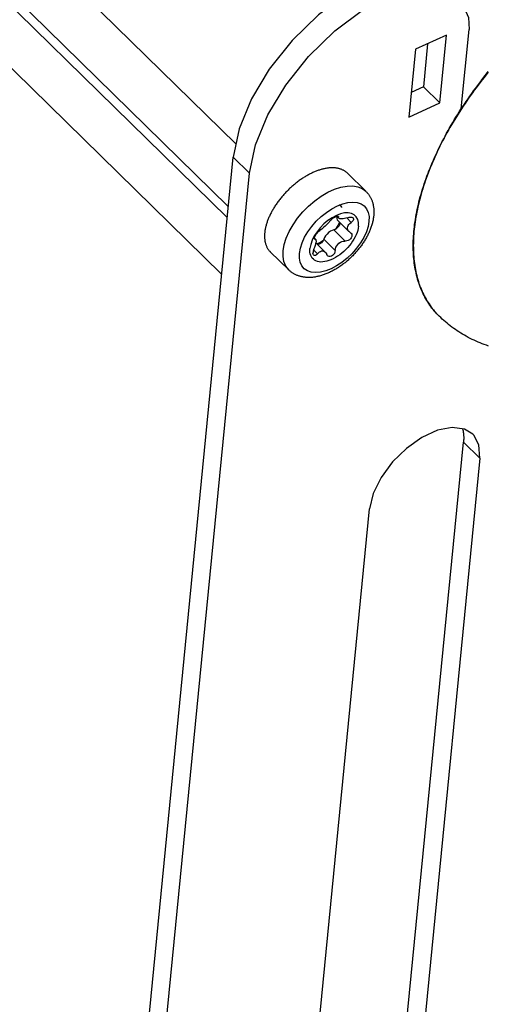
# Model space of a CAD drawing. Extents: x 0 to 594, y 0 to 420.
# Tile 90 of 136: x 507 to 514, y 114 to 129. Entities that reach past the tile are written whole.
import ezdxf

# ---------------------------------------------------------------- set-up
doc = ezdxf.new("R2010")
doc.units = 0
doc.header["$LTSCALE"] = 32.67
doc.layers.get('0').update_dxf_attribs({"linetype": 'CONTINUOUS'})

msp = doc.modelspace()

# ---------------------------------------------------------------- linework, layer by layer
at = {"color": 9, "linetype": 'CONTINUOUS'}
for p, q in [((453.466, 182.63), (510.39, 126.839)), ((510.588, 126.415), (510.35, 126.647)), ((511.867, 125.787), (511.879, 125.775)), ((511.999, 125.762), (512.064, 125.698)), ((511.813, 125.589), (511.979, 125.427)), ((511.532, 125.462), (511.538, 125.456)), ((511.666, 125.452), (511.832, 125.29)), ((511.519, 125.298), (511.576, 125.242)), ((513.341, 124.336), (513.342, 124.335)), ((513.933, 122.273), (513.695, 122.506))]:
    msp.add_line(p, q, dxfattribs=at)
at = {"color": 7, "linetype": 'CONTINUOUS'}
for p, q in [((453.297, 181.604), (510.264, 125.77)), ((453.376, 181.702), (510.28, 125.93)), ((510.184, 124.944), (453.216, 180.778)), ((513.663, 127.349), (513.776, 128.502)), ((513.447, 128.42), (512.998, 128.214)), ((513.35, 127.434), (513.447, 128.42)), ((512.998, 128.214), (512.902, 127.228)), ((513.174, 128.294), (513.113, 127.667)), ((513.113, 127.667), (512.937, 127.586)), ((513.113, 127.667), (513.35, 127.434)), ((512.902, 127.228), (513.35, 127.434)), ((508.629, 109.032), (510.35, 126.647)), ((508.866, 108.799), (510.588, 126.415)), ((512.277, 126.15), (512.01, 126.412)), ((511.855, 125.786), (511.885, 125.757)), ((511.859, 125.782), (511.857, 125.771)), ((511.871, 125.723), (512.031, 125.565)), ((511.899, 125.695), (511.9, 125.681)), ((512.05, 125.552), (512.06, 125.543)), ((511.531, 125.468), (511.547, 125.452)), ((511.538, 125.456), (511.534, 125.458)), ((511.552, 125.399), (511.688, 125.267)), ((511.157, 125.008), (510.89, 125.27)), ((513.342, 124.335), (513.341, 124.336)), ((512.703, 112.357), (513.695, 122.506)), ((513.933, 122.273), (512.941, 112.124)), ((511.338, 111.388), (512.33, 121.537))]:
    msp.add_line(p, q, dxfattribs=at)
for points in [[(512.443, 129.27), (512.009, 129.029), (511.59, 128.713), (511.206, 128.339), (510.876, 127.926), (510.615, 127.492), (510.437, 127.059), (510.35, 126.647)], [(510.588, 126.415), (510.674, 126.826), (510.853, 127.259), (511.114, 127.693), (511.444, 128.106), (511.828, 128.48), (512.246, 128.796), (512.681, 129.037)], [(513.675, 128.848), (513.704, 128.815), (513.767, 128.677), (513.776, 128.502)], [(513.341, 124.336), (513.324, 124.352), (513.306, 124.371), (513.288, 124.391), (513.271, 124.411), (513.254, 124.432), (513.237, 124.453), (513.221, 124.474), (513.206, 124.496), (513.19, 124.518), (513.176, 124.541), (513.162, 124.564), (513.148, 124.587), (513.135, 124.611), (513.122, 124.636), (513.11, 124.66), (513.098, 124.686), (513.087, 124.711), (513.076, 124.737), (513.066, 124.763), (513.056, 124.79), (513.046, 124.817), (513.038, 124.845), (513.029, 124.872), (513.021, 124.9), (513.014, 124.929), (513.007, 124.958), (513.001, 124.987), (512.995, 125.017), (512.99, 125.046), (512.985, 125.077), (512.981, 125.107), (512.977, 125.138), (512.974, 125.169), (512.971, 125.201), (512.969, 125.232), (512.967, 125.264), (512.966, 125.297), (512.965, 125.329), (512.965, 125.362), (512.965, 125.396), (512.966, 125.429), (512.968, 125.463), (512.969, 125.497), (512.972, 125.531), (512.975, 125.565), (512.978, 125.6), (512.982, 125.635), (512.986, 125.67), (512.991, 125.706), (512.997, 125.741), (513.003, 125.777), (513.009, 125.813), (513.016, 125.849), (513.024, 125.885), (513.031, 125.922), (513.04, 125.959), (513.049, 125.996), (513.058, 126.033), (513.068, 126.07), (513.079, 126.107), (513.09, 126.145), (513.101, 126.182), (513.113, 126.22), (513.125, 126.258), (513.138, 126.296), (513.152, 126.334), (513.165, 126.372), (513.18, 126.411), (513.194, 126.449), (513.21, 126.488), (513.225, 126.526), (513.242, 126.565), (513.258, 126.603), (513.275, 126.642), (513.293, 126.681), (513.311, 126.72), (513.329, 126.759), (513.348, 126.797), (513.368, 126.836), (513.387, 126.875), (513.408, 126.914), (513.428, 126.953), (513.45, 126.992), (513.471, 127.031), (513.493, 127.07), (513.515, 127.109), (513.538, 127.147), (513.561, 127.186), (513.585, 127.225), (513.609, 127.263), (513.633, 127.302), (513.658, 127.341), (513.683, 127.379), (513.709, 127.417), (513.735, 127.456), (513.761, 127.494), (513.788, 127.532), (513.815, 127.57), (513.842, 127.608), (513.87, 127.645), (513.898, 127.683), (513.927, 127.72), (513.956, 127.758), (513.985, 127.795), (514.014, 127.832), (514.044, 127.869)], [(513.926, 127.72), (513.935, 127.732), (513.958, 127.764), (513.981, 127.795), (514.004, 127.826), (514.028, 127.857), (514.051, 127.888)], [(512.01, 126.412), (512.007, 126.415), (512.001, 126.421), (511.994, 126.427), (511.987, 126.432), (511.981, 126.437), (511.973, 126.442), (511.966, 126.447), (511.959, 126.451), (511.951, 126.455), (511.943, 126.459), (511.935, 126.463), (511.927, 126.466), (511.919, 126.47), (511.91, 126.473), (511.902, 126.476), (511.893, 126.478), (511.884, 126.481), (511.874, 126.483), (511.865, 126.485), (511.856, 126.486), (511.846, 126.488), (511.836, 126.489), (511.826, 126.49), (511.816, 126.491), (511.806, 126.491), (511.796, 126.491), (511.785, 126.491), (511.775, 126.491), (511.764, 126.491), (511.753, 126.49), (511.742, 126.489), (511.731, 126.488), (511.72, 126.486), (511.709, 126.485), (511.697, 126.483), (511.686, 126.481), (511.674, 126.478), (511.663, 126.476), (511.651, 126.473), (511.639, 126.47), (511.628, 126.466), (511.616, 126.463), (511.604, 126.459), (511.592, 126.455), (511.58, 126.451), (511.568, 126.446), (511.556, 126.442), (511.543, 126.437), (511.531, 126.432), (511.519, 126.426), (511.507, 126.421), (511.494, 126.415), (511.482, 126.409), (511.47, 126.403), (511.457, 126.397), (511.445, 126.39), (511.433, 126.383), (511.42, 126.376), (511.408, 126.369), (511.396, 126.362), (511.384, 126.354), (511.371, 126.347), (511.359, 126.339), (511.347, 126.331), (511.335, 126.322), (511.323, 126.314), (511.311, 126.305), (511.299, 126.296), (511.287, 126.287), (511.275, 126.278), (511.263, 126.269), (511.251, 126.259), (511.24, 126.25), (511.228, 126.24), (511.216, 126.23), (511.205, 126.22), (511.194, 126.21), (511.182, 126.2), (511.171, 126.189), (511.16, 126.179), (511.149, 126.168), (511.138, 126.157), (511.128, 126.146), (511.117, 126.135), (511.107, 126.124), (511.096, 126.113), (511.086, 126.101), (511.076, 126.09), (511.066, 126.078), (511.056, 126.067), (511.046, 126.055), (511.037, 126.043), (511.027, 126.031), (511.018, 126.019), (511.009, 126.007), (511, 125.995), (510.992, 125.983), (510.983, 125.971), (510.975, 125.959), (510.966, 125.946), (510.958, 125.934), (510.951, 125.922), (510.943, 125.909), (510.935, 125.897), (510.928, 125.884), (510.921, 125.872), (510.914, 125.86), (510.907, 125.847), (510.901, 125.835), (510.894, 125.822), (510.888, 125.81), (510.882, 125.797), (510.877, 125.785), (510.871, 125.772), (510.866, 125.76), (510.861, 125.748), (510.856, 125.735), (510.851, 125.723), (510.847, 125.711), (510.843, 125.699), (510.839, 125.687), (510.835, 125.675), (510.832, 125.663), (510.828, 125.651), (510.825, 125.639), (510.822, 125.627), (510.82, 125.615), (510.817, 125.604), (510.815, 125.592), (510.813, 125.581), (510.812, 125.569), (510.81, 125.558), (510.809, 125.547)], [(512.277, 126.15), (512.284, 126.144), (512.291, 126.137), (512.297, 126.129), (512.303, 126.122), (512.309, 126.115), (512.315, 126.107), (512.321, 126.099), (512.326, 126.091), (512.332, 126.083), (512.337, 126.075), (512.342, 126.066), (512.346, 126.057), (512.351, 126.048), (512.355, 126.039), (512.359, 126.03), (512.363, 126.02), (512.367, 126.011), (512.37, 126.001), (512.374, 125.991), (512.377, 125.981), (512.379, 125.97), (512.382, 125.96), (512.384, 125.949), (512.386, 125.938), (512.388, 125.927), (512.39, 125.916), (512.391, 125.904), (512.392, 125.893), (512.393, 125.881), (512.394, 125.869), (512.394, 125.857), (512.394, 125.844), (512.394, 125.832), (512.393, 125.82), (512.392, 125.807), (512.391, 125.794)], [(511.893, 125.96), (511.9, 125.952), (511.922, 125.917), (511.922, 125.915)], [(512.391, 125.794), (512.39, 125.781), (512.388, 125.768), (512.386, 125.755), (512.384, 125.742), (512.382, 125.729), (512.379, 125.716), (512.376, 125.702), (512.372, 125.689), (512.369, 125.676), (512.365, 125.662), (512.361, 125.649), (512.356, 125.636), (512.352, 125.622), (512.347, 125.609), (512.342, 125.596), (512.336, 125.582), (512.331, 125.569), (512.325, 125.556), (512.319, 125.543), (512.313, 125.53), (512.306, 125.517), (512.3, 125.504), (512.293, 125.491), (512.286, 125.478), (512.279, 125.465), (512.271, 125.452), (512.263, 125.439), (512.256, 125.427), (512.248, 125.414), (512.239, 125.401), (512.231, 125.389), (512.223, 125.377), (512.214, 125.364), (512.205, 125.352), (512.196, 125.34), (512.187, 125.328), (512.177, 125.316), (512.168, 125.304), (512.158, 125.293), (512.149, 125.281), (512.139, 125.27), (512.129, 125.258), (512.118, 125.247), (512.108, 125.236), (512.098, 125.225), (512.087, 125.214), (512.076, 125.203), (512.065, 125.192), (512.054, 125.182), (512.043, 125.172), (512.032, 125.161), (512.021, 125.151), (512.009, 125.141), (511.998, 125.131), (511.986, 125.122), (511.975, 125.112), (511.963, 125.103), (511.951, 125.094), (511.939, 125.085), (511.927, 125.076), (511.915, 125.067), (511.902, 125.058), (511.89, 125.05), (511.878, 125.042), (511.865, 125.034), (511.853, 125.026), (511.84, 125.018), (511.827, 125.011), (511.814, 125.004), (511.802, 124.997), (511.789, 124.99), (511.776, 124.983), (511.763, 124.977), (511.75, 124.971), (511.737, 124.965), (511.724, 124.959), (511.711, 124.953), (511.698, 124.948), (511.684, 124.943), (511.671, 124.938), (511.658, 124.934), (511.645, 124.929), (511.632, 124.925), (511.619, 124.921), (511.605, 124.918), (511.592, 124.915), (511.579, 124.912), (511.566, 124.909), (511.553, 124.906), (511.54, 124.904), (511.527, 124.902), (511.515, 124.901), (511.502, 124.899), (511.489, 124.898), (511.477, 124.898), (511.465, 124.897), (511.453, 124.897), (511.441, 124.897), (511.429, 124.897), (511.417, 124.898), (511.405, 124.899), (511.394, 124.9), (511.383, 124.901), (511.372, 124.903), (511.361, 124.905), (511.35, 124.907), (511.339, 124.909), (511.329, 124.912), (511.319, 124.915), (511.309, 124.918), (511.299, 124.921), (511.289, 124.924), (511.279, 124.928), (511.27, 124.932), (511.261, 124.936), (511.252, 124.941), (511.243, 124.945), (511.234, 124.95), (511.226, 124.955), (511.218, 124.96), (511.21, 124.965), (511.202, 124.971), (511.194, 124.976), (511.186, 124.982), (511.179, 124.988), (511.171, 124.995), (511.164, 125.001), (511.157, 125.008)], [(512.171, 125.642), (512.171, 125.695), (512.16, 125.741), (512.139, 125.78), (512.109, 125.809), (512.069, 125.828), (512.021, 125.837), (511.968, 125.835), (511.91, 125.822), (511.849, 125.799), (511.788, 125.766), (511.727, 125.724), (511.669, 125.675), (511.616, 125.62), (511.569, 125.561), (511.529, 125.5), (511.498, 125.438), (511.477, 125.376), (511.466, 125.318)], [(511.756, 125.718), (511.768, 125.732), (511.783, 125.746), (511.8, 125.758), (511.818, 125.77), (511.835, 125.779), (511.851, 125.785), (511.864, 125.787), (511.873, 125.787), (511.877, 125.784)], [(511.857, 125.771), (511.857, 125.752), (511.862, 125.736), (511.871, 125.723)], [(511.877, 125.784), (511.878, 125.782), (511.879, 125.775)], [(511.885, 125.757), (511.883, 125.758), (511.879, 125.766), (511.879, 125.775)], [(512.012, 125.766), (512.034, 125.772), (512.055, 125.775), (512.072, 125.773), (512.085, 125.768), (512.092, 125.764)], [(512.171, 125.642), (512.167, 125.613), (512.16, 125.582), (512.15, 125.551), (512.138, 125.519), (512.122, 125.487), (512.105, 125.455), (512.085, 125.423), (512.063, 125.392), (512.039, 125.361), (512.014, 125.331), (511.987, 125.303), (511.958, 125.276), (511.928, 125.25), (511.898, 125.227), (511.866, 125.205), (511.835, 125.186), (511.803, 125.169), (511.771, 125.154), (511.74, 125.142), (511.71, 125.133), (511.68, 125.127), (511.651, 125.123), (511.624, 125.122), (511.598, 125.125), (511.574, 125.13), (511.552, 125.138), (511.532, 125.148), (511.515, 125.162), (511.5, 125.177), (511.487, 125.196), (511.477, 125.216), (511.47, 125.239), (511.466, 125.264), (511.465, 125.29), (511.466, 125.318)], [(511.756, 125.718), (511.744, 125.703), (511.731, 125.688), (511.716, 125.672), (511.701, 125.657), (511.685, 125.641), (511.669, 125.627), (511.653, 125.613), (511.638, 125.601), (511.623, 125.59), (511.609, 125.581)], [(511.888, 125.649), (511.877, 125.632), (511.863, 125.617), (511.846, 125.604), (511.83, 125.595), (511.813, 125.589)], [(511.895, 125.699), (511.871, 125.651), (511.835, 125.598)], [(512.012, 125.766), (511.989, 125.758), (511.968, 125.752), (511.948, 125.748), (511.93, 125.747), (511.914, 125.747), (511.901, 125.748), (511.891, 125.752), (511.885, 125.757)], [(511.9, 125.681), (511.898, 125.671), (511.894, 125.66), (511.888, 125.649)], [(512.011, 125.62), (512.015, 125.637), (512.021, 125.653), (512.031, 125.667), (512.046, 125.683), (512.064, 125.698)], [(512.098, 125.738), (512.091, 125.725), (512.08, 125.711), (512.064, 125.698)], [(512.092, 125.764), (512.095, 125.76), (512.099, 125.75), (512.098, 125.738)], [(510.809, 125.547), (510.808, 125.536), (510.807, 125.525), (510.807, 125.514), (510.807, 125.503), (510.807, 125.493), (510.807, 125.482), (510.807, 125.472), (510.808, 125.462), (510.809, 125.452), (510.81, 125.442), (510.811, 125.432), (510.813, 125.422), (510.815, 125.413), (510.817, 125.404), (510.819, 125.394), (510.822, 125.385), (510.825, 125.377), (510.828, 125.368), (510.831, 125.36), (510.834, 125.351), (510.838, 125.343), (510.842, 125.335), (510.846, 125.328), (510.85, 125.32), (510.855, 125.313), (510.86, 125.305), (510.865, 125.298), (510.87, 125.292), (510.876, 125.285), (510.881, 125.279), (510.887, 125.273), (510.89, 125.27)], [(511.533, 125.479), (511.538, 125.493), (511.546, 125.509), (511.557, 125.526), (511.569, 125.543), (511.583, 125.559), (511.596, 125.572), (511.609, 125.581)], [(511.813, 125.589), (511.788, 125.582), (511.762, 125.568), (511.737, 125.55), (511.714, 125.528), (511.693, 125.504), (511.677, 125.478), (511.666, 125.452)], [(512.075, 125.509), (512.073, 125.492), (512.066, 125.474), (512.054, 125.459), (512.039, 125.445), (512.02, 125.435), (512, 125.429), (511.979, 125.427)], [(512.031, 125.565), (512.023, 125.576), (512.015, 125.589), (512.011, 125.603), (512.011, 125.62)], [(512.05, 125.552), (512.034, 125.563), (512.031, 125.565)], [(512.06, 125.543), (512.063, 125.54), (512.072, 125.526), (512.075, 125.509)], [(511.524, 125.31), (511.536, 125.34), (511.545, 125.366), (511.551, 125.388), (511.554, 125.41)], [(511.534, 125.458), (511.533, 125.46), (511.531, 125.467), (511.533, 125.479)], [(511.538, 125.456), (511.545, 125.453), (511.547, 125.452)], [(511.547, 125.452), (511.55, 125.447), (511.553, 125.438), (511.555, 125.426), (511.554, 125.41)], [(511.655, 125.429), (511.618, 125.406), (511.568, 125.384)], [(511.6, 125.38), (511.584, 125.374), (511.578, 125.374)], [(511.666, 125.452), (511.659, 125.435), (511.647, 125.418), (511.633, 125.403), (511.617, 125.39), (511.6, 125.38)], [(511.832, 125.29), (511.836, 125.314), (511.843, 125.338), (511.855, 125.359), (511.869, 125.378), (511.886, 125.395), (511.907, 125.409), (511.929, 125.419), (511.953, 125.425), (511.979, 125.427)], [(511.524, 125.31), (511.518, 125.295), (511.514, 125.28), (511.511, 125.264), (511.51, 125.25)], [(511.52, 125.22), (511.518, 125.224), (511.512, 125.235), (511.51, 125.25)], [(511.576, 125.242), (511.562, 125.227), (511.548, 125.218), (511.536, 125.215), (511.526, 125.217), (511.52, 125.22)], [(511.576, 125.242), (511.589, 125.257), (511.604, 125.269), (511.619, 125.277), (511.635, 125.283), (511.651, 125.284), (511.667, 125.28), (511.683, 125.271), (511.687, 125.267)], [(511.687, 125.267), (511.697, 125.255), (511.709, 125.233)], [(511.722, 125.213), (511.717, 125.218), (511.709, 125.233)], [(511.832, 125.29), (511.828, 125.268), (511.82, 125.247), (511.808, 125.23), (511.794, 125.215), (511.777, 125.205), (511.76, 125.2), (511.744, 125.201), (511.73, 125.207), (511.722, 125.213)], [(514.058, 123.901), (514.027, 123.912), (513.997, 123.923), (513.966, 123.934), (513.936, 123.946), (513.907, 123.958), (513.877, 123.971), (513.849, 123.984), (513.82, 123.998), (513.792, 124.012), (513.764, 124.027), (513.736, 124.042), (513.709, 124.057), (513.682, 124.073), (513.655, 124.089), (513.629, 124.105), (513.603, 124.122), (513.578, 124.14), (513.553, 124.158), (513.528, 124.176), (513.503, 124.194), (513.479, 124.213), (513.456, 124.232), (513.432, 124.252), (513.409, 124.272), (513.386, 124.293), (513.364, 124.314), (513.342, 124.335)], [(513.831, 122.619), (513.71, 122.693), (513.531, 122.717), (513.318, 122.676), (513.091, 122.572), (512.867, 122.414), (512.664, 122.216), (512.498, 121.991), (512.383, 121.758), (512.33, 121.537)], [(513.682, 122.697), (513.683, 122.693), (513.686, 122.682), (513.688, 122.67), (513.69, 122.658), (513.692, 122.647), (513.694, 122.635), (513.695, 122.622), (513.696, 122.61), (513.697, 122.598), (513.698, 122.585), (513.698, 122.572), (513.698, 122.559), (513.698, 122.546), (513.697, 122.533), (513.696, 122.519), (513.695, 122.506)], [(513.933, 122.273), (513.92, 122.463), (513.843, 122.606), (513.831, 122.619)]]:
    msp.add_lwpolyline(points, dxfattribs=at)
at = {"color": 9, "linetype": 'CONTINUOUS'}
for points in [[(514.055, 127.88), (514.025, 127.843), (513.995, 127.805), (513.966, 127.768), (513.937, 127.731), (513.908, 127.693), (513.88, 127.655), (513.852, 127.617), (513.824, 127.579), (513.797, 127.541), (513.77, 127.503), (513.743, 127.465), (513.717, 127.426), (513.691, 127.388), (513.666, 127.349), (513.641, 127.31), (513.616, 127.272), (513.592, 127.233), (513.568, 127.194), (513.545, 127.155), (513.522, 127.116), (513.499, 127.077), (513.477, 127.038), (513.455, 126.999), (513.434, 126.96), (513.413, 126.92), (513.392, 126.881), (513.372, 126.842), (513.353, 126.803), (513.334, 126.764), (513.315, 126.725), (513.297, 126.686), (513.279, 126.647), (513.262, 126.608), (513.245, 126.569), (513.229, 126.53), (513.213, 126.491), (513.198, 126.453), (513.183, 126.414), (513.168, 126.376), (513.154, 126.337), (513.141, 126.299), (513.128, 126.261), (513.115, 126.223), (513.103, 126.185), (513.092, 126.147), (513.081, 126.109), (513.07, 126.071), (513.06, 126.034), (513.051, 125.997), (513.042, 125.96), (513.033, 125.923), (513.025, 125.886), (513.018, 125.849), (513.011, 125.813), (513.004, 125.777), (512.998, 125.741), (512.993, 125.705), (512.988, 125.669), (512.983, 125.634), (512.979, 125.599), (512.976, 125.564), (512.973, 125.529), (512.971, 125.495), (512.969, 125.461), (512.967, 125.427), (512.967, 125.393), (512.966, 125.36), (512.967, 125.327), (512.967, 125.294), (512.968, 125.262), (512.97, 125.229), (512.973, 125.197), (512.975, 125.166), (512.979, 125.135), (512.982, 125.104), (512.987, 125.073), (512.992, 125.043), (512.997, 125.013), (513.003, 124.983), (513.009, 124.954), (513.016, 124.925), (513.024, 124.896), (513.031, 124.868), (513.04, 124.84), (513.049, 124.812), (513.058, 124.785), (513.068, 124.758), (513.079, 124.732), (513.09, 124.706), (513.101, 124.68), (513.113, 124.655), (513.125, 124.63), (513.138, 124.606), (513.152, 124.582), (513.165, 124.558), (513.18, 124.535), (513.195, 124.513), (513.21, 124.49), (513.226, 124.468), (513.242, 124.447), (513.259, 124.426), (513.276, 124.405), (513.293, 124.385), (513.312, 124.366), (513.33, 124.346)], [(511.076, 125.285), (511.092, 125.374), (511.122, 125.469), (511.165, 125.565), (511.22, 125.662), (511.286, 125.758), (511.362, 125.849), (511.446, 125.934), (511.536, 126.011), (511.63, 126.079), (511.726, 126.135), (511.822, 126.179), (511.915, 126.21), (512.004, 126.226), (512.087, 126.228), (512.161, 126.216), (512.226, 126.189), (512.277, 126.15)], [(511.314, 125.248), (511.327, 125.322), (511.352, 125.401), (511.389, 125.481), (511.436, 125.56), (511.493, 125.639), (511.558, 125.714), (511.63, 125.782), (511.706, 125.843), (511.785, 125.895), (511.864, 125.937), (511.942, 125.968), (512.017, 125.986), (512.088, 125.992), (512.151, 125.986), (512.207, 125.967), (512.253, 125.936), (512.288, 125.894), (512.312, 125.842), (512.324, 125.781), (512.323, 125.712)], [(512.323, 125.712), (512.31, 125.638), (512.285, 125.559), (512.248, 125.479), (512.201, 125.4), (512.144, 125.321), (512.079, 125.246), (512.007, 125.178), (511.931, 125.116), (511.852, 125.064), (511.773, 125.023), (511.694, 124.992), (511.619, 124.974), (511.549, 124.968), (511.485, 124.974), (511.43, 124.993), (511.384, 125.024), (511.349, 125.066), (511.325, 125.118), (511.313, 125.179), (511.314, 125.248)], [(511.157, 125.008), (511.115, 125.062), (511.088, 125.127), (511.075, 125.202), (511.076, 125.285)]]:
    msp.add_lwpolyline(points, dxfattribs=at)

doc.saveas('drawing.dxf')
